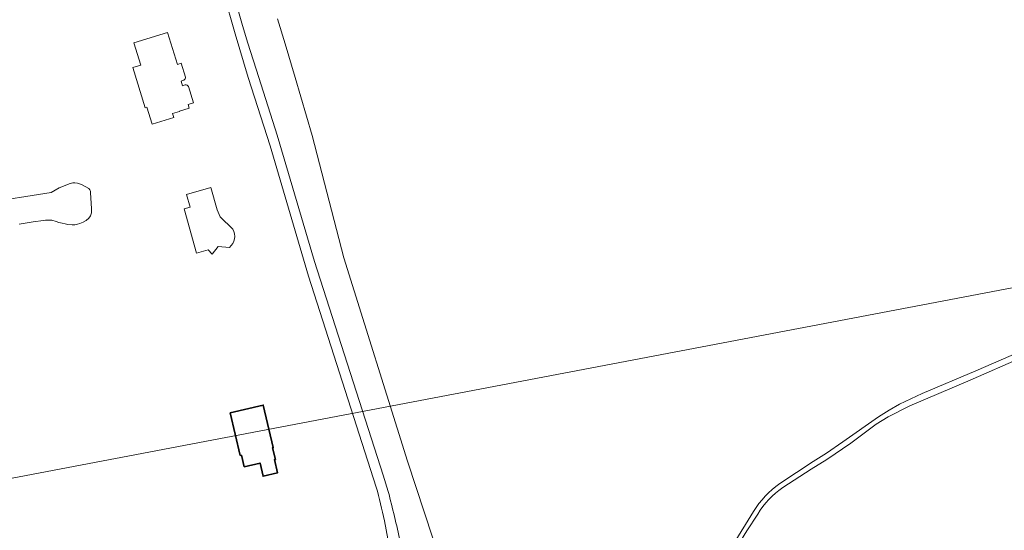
# Model space of a CAD drawing. Header units: metres. Extents: x 140853 to 145288, y 474558 to 480269.
# Tile 131 of 256: x 142293 to 142611, y 478604 to 478769. Entities that reach past the tile are written whole.
import ezdxf

# ---------------------------------------------------------------- set-up
doc = ezdxf.new("R2010")
doc.units = ezdxf.units.M
doc.header["$MEASUREMENT"] = 0
for name, color, linetype, lineweight in [('B-WE-GR-GROENVOORZIENING-G', 80, 'Continuous', 18), ('B-WE-IE-TERREINAFSCHEIDING_KUNSTMATIG_HEKWERK-G', 20, 'IE-TERREINAFSCHEIDING-KUNSTMATIG', 18), ('B-WE-OG-BEBOUWING-G', 7, 'Continuous', 35), ('B-WE-OG-HULPLIJN-G', 50, 'Continuous', 18), ('B-WE-OG-TERREIN_ERF-G', 7, 'Continuous', 18), ('B-WE-VH-VERHARDING_ASFALT-G', 252, 'Continuous', 18)]:
    doc.layers.add(name, color=color, linetype=linetype, lineweight=lineweight)
doc.linetypes.add('IE-TERREINAFSCHEIDING-KUNSTMATIG', pattern='A,4,[82,NLCS.shx,S=0.75,R=90,X=0,Y=0],4,-2', length=10)

msp = doc.modelspace()

# ---------------------------------------------------------------- linework, layer by layer
at = {"layer": 'B-WE-GR-GROENVOORZIENING-G', "ltscale": 0.2, "flags": 128}
msp.add_lwpolyline([(142376.642, 478768.905), (142379.195, 478760.881), (142382.378, 478750), (142387.839, 478731.316), (142398.113, 478691.819), (142418.617, 478626.304), (142432.169, 478585.105)], dxfattribs=at)
for points in [[(142523.698, 478599.4), (142530.307, 478610.039), (142530.307, 478610.039, -0.1037863), (142538.822, 478619.031), (142538.822, 478619.031), (142549.518, 478626.137), (142553.846, 478628.795), (142559.101, 478632.502), (142570.662, 478640.536), (142574.063, 478642.699), (142577.463, 478644.676), (142584.758, 478648.075), (142602.069, 478655.367), (142653.358, 478677.618)], [(142654.024, 478675.932), (142599.428, 478652.108), (142580.74, 478644.12), (142573.815, 478640.598), (142569.92, 478638.249), (142561.759, 478632.07), (142553.97, 478626.817), (142548.9, 478623.727), (142539.726, 478617.726), (142539.726, 478617.726, 0.1039573), (142531.66, 478609.208), (142531.66, 478609.208), (142528.145, 478603.776), (142524.977, 478598.57), (142524.977, 478598.57, 0.1205134), (142522.457, 478591.35), (142522.457, 478591.35), (142521.71, 478577.288), (142521.702, 478575.105), (142521.841, 478575.111), (142522.102, 478575.116), (142529.873, 478576.834), (142580.813, 478586.869), (142650.632, 478599.601)]]:
    msp.add_lwpolyline(points, format="xyb", dxfattribs=at)
at = {"layer": 'B-WE-IE-TERREINAFSCHEIDING_KUNSTMATIG_HEKWERK-G', "ltscale": 0.2, "flags": 128}
msp.add_lwpolyline([(142382.378, 478750), (142387.839, 478731.316), (142398.113, 478691.819), (142418.617, 478626.304), (142432.169, 478585.105), (142439.653, 478559.778)], dxfattribs=at)
at = {"layer": 'B-WE-OG-BEBOUWING-G', "ltscale": 0.2, "flags": 128}
msp.add_lwpolyline([(142365.924, 478624.456), (142371.049, 478625.667), (142372.051, 478621.427), (142376.717, 478622.53), (142375.715, 478626.769), (142375.999, 478626.836), (142375.116, 478630.574), (142375.332, 478630.625), (142372.09, 478644.343), (142361.448, 478641.828), (142364.69, 478628.11), (142365.041, 478628.193), (142365.924, 478624.456)], close=True, dxfattribs=at)
at = {"layer": 'B-WE-OG-HULPLIJN-G'}
msp.add_lwpolyline([(141484.938, 478467.493), (142922.898, 478740.923), (143043.789, 479141.528), (143928.198, 479351.369), (144042.725, 479840.999), (144698.079, 479872.794), (144672.627, 478988.916), (144742.617, 478639.181), (145060.75, 478225.858), (145035.298, 477659.922), (145054.388, 476896.862), (144768.066, 476833.275), (144755.342, 477825.251), (143616.428, 477755.303), (142541.14, 475313.514), (141510.39, 476108.367), (141014.104, 476776.044), (140988.652, 477462.798), (141421.313, 477755.303), (141484.938, 478467.493)], close=True, dxfattribs=at)
at = {"layer": 'B-WE-OG-TERREIN_ERF-G', "ltscale": 0.2, "flags": 128}
for points in [[(142359.305, 478777.269), (142363.019, 478764.059), (142367.237, 478750), (142374.276, 478727.901), (142386.741, 478685.958), (142408.571, 478617.933), (142408.571, 478617.933, -0.0193506), (142411.186, 478607.024), (142411.186, 478607.024), (142412.808, 478598.318)], [(142412.808, 478598.318), (142411.186, 478607.024), (142411.186, 478607.024, 0.0193506), (142408.571, 478617.933), (142408.571, 478617.933), (142386.741, 478685.958), (142374.276, 478727.901), (142367.237, 478750), (142363.019, 478764.059), (142359.305, 478777.269)], [(142416.265, 478600.308, 0.0141163), (142412.417, 478616.471), (142412.417, 478616.471), (142410.834, 478621.777), (142388.607, 478690.653), (142376.588, 478731.344), (142370.657, 478750), (142367.16, 478760.998), (142365.426, 478766.753), (142362.703, 478776.361)], [(142362.703, 478776.361), (142365.426, 478766.753), (142367.16, 478760.998), (142370.657, 478750), (142376.588, 478731.344), (142388.607, 478690.653), (142410.834, 478621.777), (142412.417, 478616.471), (142412.417, 478616.471, -0.0141163), (142416.265, 478600.308)], [(142346.981, 478750.129, -0.2921753), (142346.476, 478749.155)], [(142346.476, 478749.155, -0.0233599), (142346.391, 478749.111)], [(142346.865, 478747.612, -0.0220321), (142346.96, 478747.624)], [(142346.96, 478747.624, -0.3112091), (142347.923, 478747.06)], [(142362.262, 478701.111, -0.3783348), (142361.163, 478695.177)]]:
    msp.add_lwpolyline(points, format="xyb", dxfattribs=at)
for points in [[(142432.169, 478585.105), (142418.617, 478626.304), (142398.113, 478691.819), (142387.839, 478731.316), (142382.378, 478750), (142379.195, 478760.881), (142376.642, 478768.905)], [(142347.923, 478747.06), (142349.537, 478741.782), (142347.835, 478741.261), (142348.194, 478740.085), (142345.029, 478739.117), (142345.047, 478739.06), (142342.799, 478738.373), (142343.191, 478737.091), (142336.21, 478734.957), (142334.541, 478740.417), (142333.957, 478740.239), (142329.995, 478753.196), (142332.577, 478753.986), (142330.381, 478761.168), (142341.251, 478764.443)], [(142341.251, 478764.443), (142344.432, 478754.217), (142345.597, 478754.579), (142346.981, 478750.129)], [(142346.391, 478749.111), (142345.562, 478748.849), (142346.019, 478747.345), (142346.865, 478747.612)], [(142287.924, 478710.421), (142297.494, 478711.917), (142303.67, 478712.887), (142306.262, 478714.426), (142309.74, 478715.817), (142310.625, 478715.964), (142311.321, 478716.028), (142311.321, 478716.028), (142312.122, 478715.943), (142313.492, 478715.48), (142314.841, 478714.763), (142315.79, 478714.194), (142316.085, 478713.794), (142316.296, 478713.287), (142316.401, 478712.761), (142316.675, 478707.723), (142316.675, 478706.31), (142316.296, 478705.383), (142315.832, 478704.667), (142314.926, 478703.886), (142313.935, 478703.296), (142312.86, 478702.896), (142312.185, 478702.685), (142311.342, 478702.495), (142310.394, 478702.453), (142309.087, 478702.601), (142308.138, 478702.748), (142307.19, 478703.001), (142306.157, 478703.191), (142305.25, 478703.528), (142303.88, 478703.929), (142303.058, 478703.992), (142301.794, 478703.971), (142301.182, 478703.907), (142297.873, 478703.402), (142293.362, 478702.664)], [(142361.163, 478695.177), (142357.517, 478695.495), (142355.651, 478693.039), (142354.269, 478694.415), (142350.564, 478693.37), (142346.548, 478707.61), (142348.481, 478708.161), (142347.325, 478712.22), (142355.191, 478714.461)], [(142355.191, 478714.461), (142357.254, 478707.272), (142358.177, 478705.086), (142362.262, 478701.111)]]:
    msp.add_lwpolyline(points, dxfattribs=at)
msp.add_lwpolyline([(142372.09, 478644.343), (142375.332, 478630.625), (142375.116, 478630.574), (142375.999, 478626.836), (142375.715, 478626.769), (142376.717, 478622.53), (142372.051, 478621.427), (142371.049, 478625.667), (142365.924, 478624.456), (142365.041, 478628.193), (142364.69, 478628.11), (142361.448, 478641.828), (142372.09, 478644.343)], close=True, dxfattribs=at)
at = {"layer": 'B-WE-VH-VERHARDING_ASFALT-G', "ltscale": 0.2, "flags": 128}
for points in [[(142653.358, 478677.618), (142602.069, 478655.367), (142584.758, 478648.075), (142577.463, 478644.676), (142574.063, 478642.699), (142570.662, 478640.536), (142559.101, 478632.502), (142553.846, 478628.795), (142549.518, 478626.137), (142538.822, 478619.031), (142538.822, 478619.031, 0.1037863), (142530.307, 478610.039), (142530.307, 478610.039), (142523.698, 478599.4)], [(142528.145, 478603.776), (142531.66, 478609.208), (142531.66, 478609.208, -0.1039573), (142539.726, 478617.726), (142539.726, 478617.726), (142548.9, 478623.727), (142553.97, 478626.817), (142561.759, 478632.07), (142569.92, 478638.249), (142573.815, 478640.598), (142580.74, 478644.12), (142599.428, 478652.108), (142654.024, 478675.932)]]:
    msp.add_lwpolyline(points, format="xyb", dxfattribs=at)

doc.saveas('drawing.dxf')
